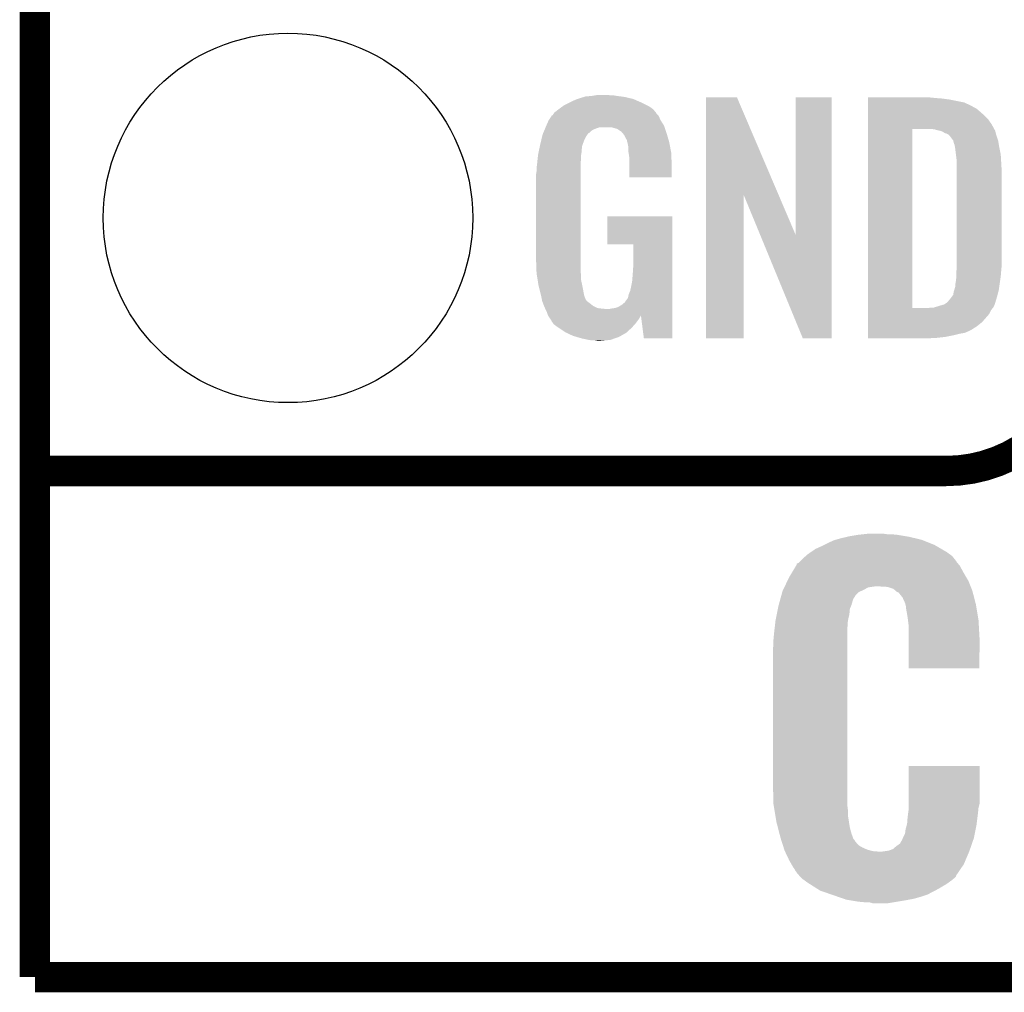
# Model space of a CAD drawing. Extents: x -4.5 to 27.4, y -3.9 to 53.4.
# Tile 1 of 47: x -1.3 to 3.6, y -3.9 to 1. Entities that reach past the tile are written whole.
import ezdxf

# ---------------------------------------------------------------- set-up
doc = ezdxf.new("R2010")
doc.units = 0
doc.layers.get('0').update_dxf_attribs({"linetype": 'CONTINUOUS'})
for name, color, linetype in [('CAN_LIN_SBC_CLICK_V101_GKO', 5, 'CONTINUOUS'), ('CAN_LIN_SBC_CLICK_V101_GTO', 14, 'CONTINUOUS'), ('CAN_LIN_SBC_CLICK_V101_GTS', 12, 'CONTINUOUS')]:
    doc.layers.add(name, color=color, linetype=linetype)

# ---------------------------------------------------------------- blocks, each defined once
blk = doc.blocks.new('ROUND_20')
blk.add_circle((0, 0), 0.9271)

msp = doc.modelspace()

# ---------------------------------------------------------------- linework, layer by layer
at = {"layer": 'CAN_LIN_SBC_CLICK_V101_GKO', "const_width": 0.1524}
for points in [[(-1.27, -3.81), (-1.27, 28.575)], [(-1.27, -3.81), (21.59, -3.81)]]:
    msp.add_lwpolyline(points, dxfattribs=at)
at = {"layer": 'CAN_LIN_SBC_CLICK_V101_GTO', "const_width": 0.1524}
msp.add_lwpolyline([(3.302, -1.27, 0.4142136), (4.0132, -0.5588)], format="xyb", dxfattribs=at)
for points in [[(-1.27, -1.27), (-0.26924, -1.27)], [(-1.27, -1.27), (3.302, -1.27)]]:
    msp.add_lwpolyline(points, dxfattribs=at)
at = {"layer": 'CAN_LIN_SBC_CLICK_V101_GTO'}
for points in [[(1.4224, 0.5842), (1.44526, 0.59436), (1.761308, 0.5842), (1.738084, 0.59436)], [(1.44526, 0.59436), (1.452874, 0.596898), (1.738084, 0.59436), (1.732282, 0.596898)], [(1.452874, 0.596898), (1.46812, 0.60198), (1.732282, 0.596898), (1.710686, 0.60198)], [(1.46812, 0.60198), (1.485054, 0.60706), (1.710686, 0.60198), (1.689098, 0.60706)], [(1.485054, 0.60706), (1.493522, 0.6096), (1.689098, 0.60706), (1.67005, 0.6096)], [(1.493522, 0.6096), (1.524, 0.61214), (1.67005, 0.6096), (1.651, 0.61214)], [(1.524, 0.61214), (1.53924, 0.61468), (1.651, 0.61214), (1.635762, 0.61468)], [(1.53924, 0.61468), (1.554482, 0.61722), (1.617982, 0.61468), (1.607822, 0.61722)], [(2.098052, 0.116728), (2.09806, 0.604506), (2.461042, 0.116728), (2.252984, 0.604506)], [(2.09806, 0.604506), (2.098062, 0.60452), (2.252984, 0.604506), (2.098062, 0.60452)], [(2.54762, -0.086252), (2.54764, 0.604498), (2.727946, -0.086252), (2.72796, 0.604498)], [(2.54764, 0.604498), (2.547642, 0.60452), (2.72796, 0.604498), (2.547642, 0.60452)], [(2.91086, 0.60198), (2.910862, 0.60452), (3.24612, 0.60198), (3.22072, 0.60452)], [(2.91086, 0.59944), (2.91086, 0.60198), (3.27914, 0.59944), (3.24612, 0.60198)], [(2.91086, 0.59436), (2.91086, 0.59944), (3.317238, 0.59436), (3.27914, 0.59944)], [(2.91086, 0.579118), (2.91086, 0.59436), (3.393442, 0.579118), (3.317238, 0.59436)], [(1.336044, 0.528322), (1.3589, 0.5461), (1.846578, 0.528322), (1.831342, 0.5461)], [(1.3589, 0.5461), (1.37636, 0.558798), (1.831342, 0.5461), (1.81356, 0.558798)], [(1.37636, 0.558798), (1.386842, 0.56642), (1.81356, 0.558798), (1.798318, 0.56642)], [(1.386842, 0.56642), (1.41224, 0.57912), (1.798318, 0.56642), (1.77292, 0.57912)], [(1.41224, 0.57912), (1.4224, 0.5842), (1.77292, 0.57912), (1.761308, 0.5842)], [(2.91086, 0.56388), (2.91086, 0.579118), (3.42646, 0.56388), (3.393442, 0.579118)], [(2.91086, 0.561338), (2.91086, 0.56388), (3.431542, 0.561338), (3.42646, 0.56388)], [(2.91086, 0.55626), (2.91086, 0.561338), (3.439162, 0.55626), (3.431542, 0.561338)], [(2.91086, 0.54864), (2.91086, 0.55626), (3.4544, 0.54864), (3.439162, 0.55626)], [(2.91086, 0.5334), (2.91086, 0.54864), (3.47218, 0.5334), (3.4544, 0.54864)], [(1.308102, 0.490222), (1.323334, 0.513076), (1.869442, 0.490222), (1.859282, 0.513076)], [(1.323334, 0.513076), (1.32334, 0.513084), (1.859282, 0.513076), (1.859276, 0.513084)], [(1.32334, 0.513084), (1.323362, 0.51562), (1.859276, 0.513084), (1.85674, 0.51562)], [(1.323362, 0.51562), (1.328424, 0.51563), (1.85674, 0.51562), (1.85673, 0.51563)], [(1.328424, 0.51563), (1.332992, 0.52324), (1.85673, 0.51563), (1.849122, 0.52324)], [(1.332992, 0.52324), (1.33604, 0.528316), (1.849122, 0.52324), (1.846582, 0.528316)], [(1.33604, 0.528316), (1.336044, 0.528322), (1.846582, 0.528316), (1.846578, 0.528322)], [(2.910858, 0.4699), (2.91086, 0.4953), (3.5306, 0.4699), (3.51282, 0.4953)], [(2.91086, 0.515622), (2.91086, 0.5334), (3.4925, 0.515622), (3.47218, 0.5334)], [(2.91086, 0.4953), (2.91086, 0.515622), (3.51282, 0.4953), (3.4925, 0.515622)], [(1.288314, 0.4445), (1.292592, 0.454658), (1.534158, 0.4445), (1.562098, 0.454658)], [(1.292592, 0.45466), (1.2958, 0.46228), (1.88976, 0.45466), (1.88722, 0.46228)], [(1.292592, 0.454658), (1.292592, 0.45466), (1.562098, 0.454658), (1.625596, 0.45466)], [(1.2958, 0.46228), (1.29794, 0.46736), (1.88722, 0.46228), (1.883988, 0.46736)], [(1.29794, 0.46736), (1.3081, 0.49022), (1.883988, 0.46736), (1.869442, 0.49022)], [(1.3081, 0.49022), (1.308102, 0.490222), (1.869442, 0.49022), (1.869442, 0.490222)], [(1.640842, 0.44958), (1.625596, 0.45466), (1.891454, 0.44958), (1.88976, 0.45466)], [(1.650998, 0.447042), (1.640842, 0.44958), (1.8923, 0.447042), (1.891454, 0.44958)], [(1.666238, 0.436882), (1.650998, 0.447042), (1.895686, 0.436882), (1.8923, 0.447042)], [(2.910842, -0.452098), (2.910858, 0.44704), (3.13182, -0.452098), (3.131842, 0.44704)], [(2.910858, 0.44704), (2.910858, 0.4699), (3.54307, 0.44704), (3.5306, 0.4699)], [(3.243582, 0.4445), (3.223258, 0.44704), (3.544456, 0.4445), (3.54307, 0.44704)], [(1.270362, 0.388618), (1.2752, 0.408938), (1.4859, 0.388618), (1.49606, 0.408938)], [(1.2752, 0.408938), (1.277622, 0.419102), (1.49606, 0.408938), (1.502836, 0.419102)], [(1.277622, 0.419102), (1.279758, 0.424176), (1.502836, 0.419102), (1.50622, 0.424176)], [(1.279758, 0.424176), (1.280828, 0.426718), (1.50622, 0.424176), (1.511296, 0.426718)], [(1.280828, 0.426718), (1.285106, 0.436878), (1.511296, 0.426718), (1.521458, 0.436878)], [(1.285106, 0.436878), (1.288314, 0.4445), (1.521458, 0.436878), (1.534158, 0.4445)], [(1.671316, 0.434342), (1.666238, 0.436882), (1.896534, 0.434342), (1.895686, 0.436882)], [(1.680028, 0.42418), (1.671316, 0.434342), (1.89992, 0.42418), (1.896534, 0.434342)], [(1.68656, 0.41656), (1.680028, 0.42418), (1.902162, 0.41656), (1.89992, 0.42418)], [(1.69672, 0.396242), (1.68656, 0.41656), (1.908138, 0.396242), (1.902162, 0.41656)], [(1.701796, 0.388626), (1.69672, 0.396242), (1.910378, 0.388626), (1.908138, 0.396242)], [(3.25247, 0.44196), (3.243582, 0.4445), (3.54584, 0.44196), (3.544456, 0.4445)], [(3.261358, 0.43942), (3.25247, 0.44196), (3.547112, 0.43942), (3.54584, 0.44196)], [(3.274062, 0.436878), (3.261358, 0.43942), (3.548382, 0.436878), (3.547112, 0.43942)], [(3.286762, 0.431798), (3.274062, 0.436878), (3.549652, 0.431798), (3.548382, 0.436878)], [(3.294382, 0.42672), (3.286762, 0.431798), (3.55092, 0.42672), (3.549652, 0.431798)], [(3.299464, 0.42418), (3.294382, 0.42672), (3.551646, 0.42418), (3.55092, 0.42672)], [(3.302004, 0.424178), (3.299464, 0.42418), (3.551648, 0.424178), (3.551646, 0.42418)], [(3.31216, 0.419098), (3.302004, 0.424178), (3.553098, 0.419098), (3.551648, 0.424178)], [(3.322318, 0.40894), (3.31216, 0.419098), (3.556, 0.40894), (3.553098, 0.419098)], [(3.32232, 0.408938), (3.322318, 0.40894), (3.556002, 0.408938), (3.556, 0.40894)], [(3.337562, 0.388618), (3.32232, 0.408938), (3.562774, 0.388618), (3.556002, 0.408938)], [(1.260106, 0.342898), (1.262244, 0.353058), (1.4732, 0.342898), (1.47574, 0.353058)], [(1.262244, 0.353058), (1.263848, 0.360676), (1.47574, 0.353058), (1.47574, 0.360676)], [(1.263848, 0.360676), (1.26492, 0.36576), (1.47574, 0.360676), (1.477588, 0.36576)], [(1.26492, 0.36576), (1.270362, 0.388618), (1.477588, 0.36576), (1.4859, 0.388618)], [(1.7018, 0.381004), (1.701796, 0.388626), (1.91262, 0.381004), (1.910378, 0.388626)], [(1.701802, 0.381002), (1.7018, 0.381004), (1.91262, 0.381002), (1.91262, 0.381004)], [(1.704338, 0.375924), (1.701802, 0.381002), (1.913588, 0.375924), (1.91262, 0.381002)], [(1.70434, 0.373382), (1.704338, 0.375924), (1.914072, 0.373382), (1.913588, 0.375924)], [(1.70688, 0.360682), (1.70434, 0.373382), (1.916492, 0.360682), (1.914072, 0.373382)], [(1.70688, 0.340362), (1.70688, 0.360682), (1.920362, 0.340362), (1.916492, 0.360682)], [(3.338198, 0.38608), (3.337562, 0.388618), (3.56362, 0.38608), (3.562774, 0.388618)], [(3.3401, 0.378462), (3.338198, 0.38608), (3.56489, 0.378462), (3.56362, 0.38608)], [(3.34264, 0.37084), (3.3401, 0.378462), (3.56616, 0.37084), (3.56489, 0.378462)], [(3.34518, 0.365756), (3.34264, 0.37084), (3.567008, 0.365756), (3.56616, 0.37084)], [(3.34518, 0.363218), (3.34518, 0.365756), (3.567432, 0.363218), (3.567008, 0.365756)], [(3.34645, 0.3556), (3.34518, 0.363218), (3.5687, 0.3556), (3.567432, 0.363218)], [(3.34772, 0.34798), (3.34645, 0.3556), (3.570224, 0.34798), (3.5687, 0.3556)], [(3.35153, 0.3175), (3.34772, 0.34798), (3.57632, 0.3175), (3.570224, 0.34798)], [(1.250214, 0.274318), (1.25262, 0.29718), (1.46812, 0.274318), (1.47066, 0.29718)], [(1.25262, 0.29718), (1.254492, 0.314958), (1.47066, 0.29718), (1.47066, 0.314958)], [(1.254492, 0.314958), (1.25476, 0.3175), (1.47066, 0.314958), (1.471082, 0.3175)], [(1.25476, 0.3175), (1.257432, 0.330198), (1.471082, 0.3175), (1.4732, 0.330198)], [(1.257432, 0.330198), (1.260106, 0.342898), (1.4732, 0.330198), (1.4732, 0.342898)], [(1.708836, 0.327658), (1.70688, 0.340362), (1.92278, 0.327658), (1.920362, 0.340362)], [(1.71196, 0.307342), (1.708836, 0.327658), (1.923628, 0.307342), (1.92278, 0.327658)], [(1.71196, 0.2667), (1.71196, 0.307342), (1.92532, 0.2667), (1.923628, 0.307342)], [(3.35534, 0.287018), (3.35153, 0.3175), (3.578114, 0.287018), (3.57632, 0.3175)], [(1.24714, 0.25146), (1.24968, 0.26924), (1.46812, 0.25146), (1.46812, 0.26924)], [(1.24714, 0.233682), (1.24714, 0.25146), (1.46812, 0.233682), (1.46812, 0.25146)], [(1.24968, 0.26924), (1.250214, 0.274318), (1.46812, 0.26924), (1.46812, 0.274318)], [(1.71196, 0.203222), (1.71196, 0.2667), (1.925298, 0.203222), (1.92532, 0.2667)], [(3.35534, 0.27432), (3.35534, 0.287018), (3.57886, 0.27432), (3.578114, 0.287018)], [(3.35534, 0.228602), (3.35534, 0.27432), (3.5814, 0.228602), (3.57886, 0.27432)], [(1.2446, 0.218442), (1.24714, 0.233682), (1.46812, 0.218442), (1.46812, 0.233682)], [(1.2446, -0.20574), (1.2446, 0.218442), (1.46812, -0.20574), (1.46812, 0.218442)], [(1.925298, 0.2032), (1.71196, 0.203222), (1.925298, 0.2032), (1.925298, 0.203222)], [(3.35534, -0.23622), (3.35534, 0.228602), (3.5814, -0.23622), (3.5814, 0.228602)], [(2.09804, -0.604498), (2.098052, 0.116728), (2.285978, -0.604498), (2.286, 0.116728)], [(2.369636, -0.086252), (2.286, 0.116728), (2.54762, -0.086252), (2.461042, 0.116728)], [(1.60274, -0.132058), (1.60276, 0.007598), (1.927854, -0.132058), (1.92786, 0.007598)], [(1.60276, 0.007598), (1.602762, 0.00762), (1.92786, 0.007598), (1.602762, 0.00762)], [(2.583176, -0.604506), (2.369636, -0.086252), (2.727938, -0.604506), (2.727946, -0.086252)], [(1.732258, -0.13208), (1.60274, -0.132058), (1.927854, -0.13208), (1.927854, -0.132058)], [(1.73228, -0.243842), (1.732258, -0.13208), (1.92785, -0.243842), (1.927854, -0.13208)], [(1.246868, -0.26924), (1.2446, -0.20574), (1.46812, -0.26924), (1.46812, -0.20574)], [(1.72974, -0.28194), (1.73228, -0.243842), (1.927848, -0.28194), (1.92785, -0.243842)], [(3.35534, -0.25146), (3.35534, -0.23622), (3.579876, -0.25146), (3.5814, -0.23622)], [(1.24714, -0.276858), (1.246868, -0.26924), (1.469074, -0.276858), (1.46812, -0.26924)], [(1.249174, -0.289562), (1.24714, -0.276858), (1.47066, -0.289562), (1.469074, -0.276858)], [(1.252832, -0.312422), (1.249174, -0.289562), (1.47066, -0.312422), (1.47066, -0.289562)], [(1.7272, -0.31496), (1.72974, -0.28194), (1.927848, -0.31496), (1.927848, -0.28194)], [(3.3528, -0.279398), (3.354416, -0.26162), (3.577378, -0.279398), (3.57886, -0.26162)], [(3.3528, -0.2921), (3.3528, -0.279398), (3.57632, -0.2921), (3.577378, -0.279398)], [(3.3528, -0.30226), (3.3528, -0.2921), (3.574868, -0.30226), (3.57632, -0.2921)], [(3.354416, -0.26162), (3.35534, -0.25146), (3.57886, -0.26162), (3.579876, -0.25146)], [(1.256488, -0.33528), (1.252832, -0.312422), (1.47574, -0.33528), (1.47066, -0.312422)], [(1.2573, -0.34036), (1.256488, -0.33528), (1.476756, -0.34036), (1.47574, -0.33528)], [(1.26238, -0.36068), (1.2573, -0.34036), (1.48082, -0.36068), (1.476756, -0.34036)], [(1.71704, -0.365758), (1.72212, -0.3429), (1.927846, -0.365758), (1.927846, -0.3429)], [(1.72212, -0.3429), (1.7272, -0.31496), (1.927846, -0.3429), (1.927848, -0.31496)], [(3.34518, -0.353064), (3.347718, -0.345442), (3.56761, -0.353064), (3.568698, -0.345442)], [(3.347718, -0.345442), (3.34772, -0.335282), (3.568698, -0.345442), (3.57015, -0.335282)], [(3.34772, -0.335282), (3.35026, -0.322578), (3.57015, -0.335282), (3.571966, -0.322578)], [(3.35026, -0.322578), (3.3528, -0.30226), (3.571966, -0.322578), (3.574868, -0.30226)], [(1.269366, -0.388622), (1.26238, -0.36068), (1.485902, -0.388622), (1.48082, -0.36068)], [(1.27, -0.39116), (1.269366, -0.388622), (1.486856, -0.39116), (1.485902, -0.388622)], [(1.273558, -0.40894), (1.27, -0.39116), (1.493524, -0.40894), (1.486856, -0.39116)], [(1.70688, -0.396238), (1.709422, -0.383538), (1.927844, -0.396238), (1.927844, -0.383538)], [(1.709422, -0.383538), (1.71704, -0.365758), (1.927844, -0.383538), (1.927846, -0.365758)], [(3.32613, -0.40132), (3.337558, -0.386084), (3.556, -0.40132), (3.560062, -0.386084)], [(3.337558, -0.386084), (3.3401, -0.37084), (3.560062, -0.386084), (3.564128, -0.37084)], [(3.3401, -0.37084), (3.342638, -0.363222), (3.564128, -0.37084), (3.56616, -0.363222)], [(3.342638, -0.363222), (3.345178, -0.355602), (3.56616, -0.363222), (3.567248, -0.355602)], [(3.345178, -0.355602), (3.34518, -0.353064), (3.567248, -0.355602), (3.56761, -0.353064)], [(1.274066, -0.411484), (1.273558, -0.40894), (1.496062, -0.411484), (1.493524, -0.40894)], [(1.27508, -0.416558), (1.274066, -0.411484), (1.498604, -0.416558), (1.496062, -0.411484)], [(1.275082, -0.41656), (1.27508, -0.416558), (1.498604, -0.41656), (1.498604, -0.416558)], [(1.280796, -0.4318), (1.275082, -0.41656), (1.51892, -0.4318), (1.498604, -0.41656)], [(1.2827, -0.43688), (1.280796, -0.4318), (1.52527, -0.43688), (1.51892, -0.4318)], [(1.284878, -0.441962), (1.2827, -0.43688), (1.531622, -0.441962), (1.52527, -0.43688)], [(1.289232, -0.45212), (1.284878, -0.441962), (1.551944, -0.45212), (1.531622, -0.441962)], [(1.656082, -0.44704), (1.673858, -0.43688), (1.927842, -0.44704), (1.927844, -0.43688)], [(1.673858, -0.43688), (1.689102, -0.424178), (1.927844, -0.43688), (1.927844, -0.424178)], [(1.689102, -0.424178), (1.701802, -0.406398), (1.927844, -0.424178), (1.927844, -0.406398)], [(1.701802, -0.406398), (1.70434, -0.403856), (1.927844, -0.406398), (1.927844, -0.403856)], [(1.70434, -0.403856), (1.70688, -0.396238), (1.927844, -0.403856), (1.927844, -0.396238)], [(3.241036, -0.44958), (3.27406, -0.43942), (3.53822, -0.44958), (3.5433, -0.43942)], [(3.27406, -0.43942), (3.29184, -0.434342), (3.5433, -0.43942), (3.545838, -0.434342)], [(3.29184, -0.434342), (3.291842, -0.43434), (3.545838, -0.434342), (3.54584, -0.43434)], [(3.291842, -0.43434), (3.30708, -0.42418), (3.54584, -0.43434), (3.548966, -0.42418)], [(3.30708, -0.42418), (3.309622, -0.421638), (3.548966, -0.42418), (3.549748, -0.421638)], [(3.309622, -0.421638), (3.32232, -0.4064), (3.549748, -0.421638), (3.554436, -0.4064)], [(3.32232, -0.4064), (3.32613, -0.40132), (3.554436, -0.4064), (3.556, -0.40132)], [(1.29032, -0.45466), (1.289232, -0.45212), (1.57226, -0.45466), (1.551944, -0.45212)], [(1.29159, -0.4572), (1.29032, -0.45466), (1.597658, -0.4572), (1.57226, -0.45466)], [(1.29794, -0.4699), (1.29159, -0.4572), (1.927842, -0.4699), (1.927842, -0.4572)], [(1.30302, -0.485138), (1.29794, -0.4699), (1.927842, -0.485138), (1.927842, -0.4699)], [(1.30357, -0.486236), (1.30302, -0.485138), (1.927842, -0.486236), (1.927842, -0.485138)], [(1.30357, -0.486238), (1.30357, -0.486236), (1.77038, -0.486238), (1.7704, -0.486236)], [(1.305564, -0.490224), (1.30357, -0.486238), (1.770378, -0.490224), (1.77038, -0.486238)], [(1.3081, -0.495298), (1.305564, -0.490224), (1.767478, -0.495298), (1.770378, -0.490224)], [(1.610362, -0.4572), (1.62306, -0.45466), (1.927842, -0.4572), (1.927842, -0.45466)], [(1.62306, -0.45466), (1.640842, -0.452118), (1.927842, -0.45466), (1.927842, -0.452118)], [(1.640842, -0.452118), (1.656082, -0.44704), (1.927842, -0.452118), (1.927842, -0.44704)], [(1.785618, -0.6045), (1.7704, -0.486236), (1.927838, -0.6045), (1.927842, -0.486236)], [(2.91084, -0.523242), (2.910842, -0.4826), (3.482338, -0.523242), (3.5179, -0.4826)], [(2.910842, -0.45212), (2.910842, -0.452098), (3.213098, -0.45212), (3.13182, -0.452098)], [(2.910842, -0.462282), (2.910842, -0.45212), (3.528058, -0.462282), (3.536186, -0.45212)], [(2.910842, -0.4826), (2.910842, -0.462282), (3.5179, -0.4826), (3.528058, -0.462282)], [(3.213098, -0.45212), (3.225798, -0.44958), (3.536186, -0.45212), (3.53822, -0.44958)], [(1.316568, -0.508), (1.3081, -0.495298), (1.76022, -0.508), (1.767478, -0.495298)], [(1.31826, -0.51054), (1.316568, -0.508), (1.758314, -0.51054), (1.76022, -0.508)], [(1.320794, -0.513074), (1.31826, -0.51054), (1.756414, -0.513074), (1.758314, -0.51054)], [(1.3208, -0.515616), (1.320794, -0.513074), (1.754508, -0.515616), (1.756414, -0.513074)], [(1.329872, -0.52832), (1.3208, -0.515616), (1.74498, -0.52832), (1.754508, -0.515616)], [(1.333498, -0.533398), (1.329872, -0.52832), (1.740466, -0.533398), (1.74498, -0.52832)], [(1.35382, -0.54864), (1.333498, -0.533398), (1.726916, -0.54864), (1.740466, -0.533398)], [(2.91084, -0.54356), (2.91084, -0.523242), (3.456938, -0.54356), (3.482338, -0.523242)], [(1.357632, -0.55118), (1.35382, -0.54864), (1.72466, -0.55118), (1.726916, -0.54864)], [(1.391918, -0.574038), (1.357632, -0.55118), (1.699516, -0.574038), (1.72466, -0.55118)], [(1.39737, -0.576582), (1.391918, -0.574038), (1.696718, -0.576582), (1.699516, -0.574038)], [(1.43002, -0.59182), (1.39737, -0.576582), (1.670048, -0.59182), (1.696718, -0.576582)], [(1.447292, -0.5969), (1.43002, -0.59182), (1.661158, -0.5969), (1.670048, -0.59182)], [(2.91084, -0.56134), (2.91084, -0.54356), (3.428998, -0.56134), (3.456938, -0.54356)], [(2.91084, -0.56896), (2.91084, -0.56134), (3.41376, -0.56896), (3.428998, -0.56134)], [(2.91084, -0.57658), (2.91084, -0.56896), (3.395978, -0.57658), (3.41376, -0.56896)], [(2.91084, -0.58166), (2.91084, -0.57658), (3.36804, -0.58166), (3.395978, -0.57658)], [(2.91084, -0.58928), (2.91084, -0.58166), (3.33756, -0.58928), (3.36804, -0.58166)], [(2.91084, -0.5969), (2.91084, -0.58928), (3.29946, -0.5969), (3.33756, -0.58928)], [(1.4732, -0.60452), (1.447292, -0.5969), (1.639568, -0.60452), (1.661158, -0.5969)], [(1.50876, -0.61214), (1.4732, -0.60452), (1.617978, -0.61214), (1.639568, -0.60452)], [(1.523998, -0.61468), (1.50876, -0.61214), (1.59258, -0.61468), (1.617978, -0.61214)], [(1.551938, -0.61722), (1.539238, -0.61468), (1.567182, -0.61722), (1.59258, -0.61468)], [(1.927838, -0.60452), (1.785618, -0.6045), (1.927838, -0.60452), (1.927838, -0.6045)], [(2.285978, -0.60452), (2.09804, -0.604498), (2.285978, -0.60452), (2.285978, -0.604498)], [(2.727938, -0.60452), (2.583176, -0.604506), (2.727938, -0.60452), (2.727938, -0.604506)], [(2.91084, -0.60198), (2.91084, -0.5969), (3.25374, -0.60198), (3.29946, -0.5969)], [(2.91084, -0.604498), (2.91084, -0.60198), (3.205898, -0.604498), (3.25374, -0.60198)], [(3.205482, -0.60452), (2.91084, -0.604498), (3.205482, -0.60452), (3.205898, -0.604498)], [(2.7051, -1.63322), (2.73812, -1.617978), (3.224532, -1.63322), (3.186424, -1.617978)], [(2.73812, -1.617978), (2.746996, -1.615442), (3.186424, -1.617978), (3.180082, -1.615442)], [(2.746996, -1.615442), (2.77368, -1.60782), (3.180082, -1.615442), (3.148328, -1.60782)], [(2.77368, -1.60782), (2.806064, -1.6002), (3.148328, -1.60782), (3.11658, -1.6002)], [(2.806064, -1.6002), (2.81686, -1.59766), (3.11658, -1.6002), (3.10134, -1.59766)], [(2.81686, -1.59766), (2.862578, -1.59004), (3.10134, -1.59766), (3.05562, -1.59004)], [(2.862578, -1.59004), (2.88544, -1.5875), (3.05562, -1.59004), (3.02768, -1.5875)], [(2.88544, -1.5875), (2.908302, -1.58496), (3.007362, -1.5875), (2.98958, -1.58496)], [(2.60604, -1.6891), (2.624512, -1.6764), (3.322004, -1.6891), (3.304542, -1.6764)], [(2.624512, -1.6764), (2.64668, -1.66116), (3.304542, -1.6764), (3.278418, -1.66116)], [(2.64668, -1.66116), (2.67462, -1.64846), (3.278418, -1.66116), (3.256646, -1.64846)], [(2.67462, -1.64846), (2.68986, -1.64084), (3.256646, -1.64846), (3.243582, -1.64084)], [(2.68986, -1.64084), (2.7051, -1.63322), (3.243582, -1.64084), (3.224532, -1.63322)], [(2.560322, -1.732276), (2.565398, -1.7272), (3.359692, -1.732276), (3.35534, -1.7272)], [(2.565398, -1.7272), (2.570476, -1.722122), (3.35534, -1.7272), (3.352802, -1.722122)], [(2.570476, -1.722122), (2.5781, -1.7145), (3.352802, -1.722122), (3.346706, -1.7145)], [(2.5781, -1.7145), (2.597654, -1.696722), (3.346706, -1.7145), (3.332482, -1.696722)], [(2.597654, -1.696722), (2.60604, -1.6891), (3.332482, -1.696722), (3.322004, -1.6891)], [(2.5146, -1.803402), (2.529838, -1.778), (3.403304, -1.803402), (3.38836, -1.778)], [(2.529838, -1.778), (2.549648, -1.744982), (3.38836, -1.778), (3.370582, -1.744982)], [(2.549648, -1.744982), (2.5527, -1.739896), (3.370582, -1.744982), (3.366224, -1.739896)], [(2.5527, -1.739896), (2.552716, -1.734816), (3.366224, -1.739896), (3.36187, -1.734816)], [(2.552716, -1.734816), (2.560322, -1.732276), (3.36187, -1.734816), (3.359692, -1.732276)], [(2.492586, -1.84912), (2.50604, -1.821178), (3.424938, -1.84912), (3.41376, -1.821178)], [(2.50604, -1.821178), (2.5146, -1.803402), (3.41376, -1.821178), (3.403304, -1.803402)], [(2.475272, -1.894842), (2.480178, -1.877062), (2.84734, -1.894842), (2.86512, -1.877062)], [(2.480178, -1.877062), (2.48158, -1.87198), (2.86512, -1.877062), (2.876552, -1.87198)], [(2.48158, -1.87198), (2.484024, -1.8669), (2.876552, -1.87198), (2.887982, -1.8669)], [(2.484024, -1.8669), (2.49014, -1.854202), (2.887982, -1.8669), (2.910836, -1.854202)], [(2.49014, -1.854202), (2.492586, -1.84912), (2.910836, -1.854202), (2.9464, -1.84912)], [(3.007358, -1.85166), (2.964182, -1.84912), (3.425954, -1.85166), (3.424938, -1.84912)], [(3.037836, -1.86182), (3.007358, -1.85166), (3.430018, -1.86182), (3.425954, -1.85166)], [(3.049694, -1.87198), (3.037836, -1.86182), (3.43408, -1.87198), (3.430018, -1.86182)], [(3.055618, -1.877058), (3.049694, -1.87198), (3.435398, -1.877058), (3.43408, -1.87198)], [(3.063234, -1.8796), (3.055618, -1.877058), (3.436056, -1.8796), (3.435398, -1.877058)], [(2.46196, -1.943102), (2.466864, -1.92532), (2.82702, -1.943102), (2.8321, -1.92532)], [(2.466864, -1.92532), (2.468966, -1.917702), (2.8321, -1.92532), (2.834638, -1.917702)], [(2.468966, -1.917702), (2.469666, -1.915164), (2.834638, -1.917702), (2.83464, -1.915164)], [(2.469666, -1.915164), (2.475272, -1.894842), (2.83464, -1.915164), (2.84734, -1.894842)], [(3.083558, -1.905), (3.063234, -1.8796), (3.442642, -1.905), (3.436056, -1.8796)], [(3.09626, -1.932938), (3.083558, -1.905), (3.449886, -1.932938), (3.442642, -1.905)], [(2.452624, -1.98882), (2.45821, -1.960882), (2.81686, -1.98882), (2.8194, -1.960882)], [(2.45821, -1.960882), (2.46126, -1.94564), (2.8194, -1.960882), (2.825932, -1.94564)], [(2.46126, -1.94564), (2.46196, -1.943102), (2.825932, -1.94564), (2.82702, -1.943102)], [(3.098166, -1.940558), (3.09626, -1.932938), (3.45186, -1.940558), (3.449886, -1.932938)], [(3.10134, -1.953258), (3.098166, -1.940558), (3.453978, -1.953258), (3.45186, -1.940558)], [(3.10134, -1.960878), (3.10134, -1.953258), (3.455248, -1.960878), (3.453978, -1.953258)], [(3.10896, -2.00406), (3.10134, -1.960878), (3.462444, -2.00406), (3.455248, -1.960878)], [(2.441624, -2.059938), (2.44602, -2.021842), (2.8067, -2.059938), (2.809238, -2.021842)], [(2.44602, -2.02184), (2.452624, -1.98882), (2.80924, -2.02184), (2.81686, -1.98882)], [(2.44602, -2.021842), (2.44602, -2.02184), (2.809238, -2.021842), (2.80924, -2.02184)], [(3.110548, -2.01676), (3.10896, -2.00406), (3.46456, -2.01676), (3.462444, -2.00406)], [(3.11404, -2.0447), (3.110548, -2.01676), (3.466158, -2.0447), (3.46456, -2.01676)], [(2.4384, -2.08788), (2.441624, -2.059938), (2.8067, -2.08788), (2.8067, -2.059938)], [(3.11404, -2.105658), (3.11404, -2.0447), (3.46964, -2.105658), (3.466158, -2.0447)], [(2.43586, -2.11582), (2.4384, -2.08788), (2.8067, -2.11582), (2.8067, -2.08788)], [(2.43586, -2.141218), (2.43586, -2.11582), (2.8067, -2.141218), (2.8067, -2.11582)], [(3.11404, -2.260578), (3.11404, -2.105658), (3.469618, -2.260578), (3.46964, -2.105658)], [(2.43332, -2.16154), (2.43586, -2.141218), (2.8067, -2.16154), (2.8067, -2.141218)], [(2.43332, -2.83972), (2.43332, -2.16154), (2.8067, -2.83972), (2.8067, -2.16154)], [(3.469618, -2.2606), (3.11404, -2.260578), (3.469618, -2.2606), (3.469618, -2.260578)], [(3.114042, -2.941322), (3.11406, -2.750842), (3.46964, -2.941322), (3.46964, -2.750842)], [(3.11406, -2.750842), (3.114062, -2.75082), (3.46964, -2.750842), (3.114062, -2.75082)], [(2.43586, -2.941318), (2.43332, -2.83972), (2.8067, -2.941318), (2.8067, -2.83972)], [(2.437132, -2.94894), (2.43586, -2.941318), (2.8067, -2.94894), (2.8067, -2.941318)], [(2.440518, -2.969262), (2.437132, -2.94894), (2.80924, -2.969262), (2.8067, -2.94894)], [(3.11404, -2.961642), (3.114042, -2.941322), (3.46456, -2.961642), (3.46964, -2.941322)], [(3.11404, -2.969258), (3.11404, -2.961642), (3.463798, -2.969258), (3.46456, -2.961642)], [(2.445174, -2.997202), (2.440518, -2.969262), (2.80924, -2.997202), (2.80924, -2.969262)], [(2.4511, -3.03276), (2.445174, -2.997202), (2.81493, -3.03276), (2.80924, -2.997202)], [(3.10642, -3.040378), (3.10896, -3.00736), (3.455352, -3.040378), (3.459478, -3.00736)], [(3.10896, -3.00736), (3.111668, -2.98704), (3.459478, -3.00736), (3.46202, -2.98704)], [(3.111668, -2.98704), (3.11404, -2.969258), (3.46202, -2.98704), (3.463798, -2.969258)], [(2.458312, -3.060702), (2.4511, -3.03276), (2.8194, -3.060702), (2.81493, -3.03276)], [(2.465522, -3.08864), (2.458312, -3.060702), (2.82702, -3.08864), (2.8194, -3.060702)], [(3.0988, -3.068318), (3.10434, -3.047998), (3.450334, -3.068318), (3.4544, -3.047998)], [(3.10434, -3.047998), (3.10642, -3.040378), (3.4544, -3.047998), (3.455352, -3.040378)], [(2.47142, -3.1115), (2.465522, -3.08864), (2.835336, -3.1115), (2.82702, -3.08864)], [(2.473046, -3.11658), (2.47142, -3.1115), (2.837184, -3.11658), (2.835336, -3.1115)], [(3.083562, -3.114036), (3.084828, -3.1115), (3.44082, -3.114036), (3.441698, -3.1115)], [(3.084828, -3.1115), (3.09626, -3.088636), (3.441698, -3.1115), (3.44627, -3.088636)], [(3.09626, -3.088636), (3.0988, -3.068318), (3.44627, -3.088636), (3.450334, -3.068318)], [(2.474674, -3.121664), (2.473046, -3.11658), (2.842262, -3.121664), (2.837184, -3.11658)], [(2.476298, -3.12674), (2.474674, -3.121664), (2.8448, -3.12674), (2.842262, -3.121664)], [(2.480362, -3.13944), (2.476298, -3.12674), (2.85496, -3.13944), (2.8448, -3.12674)], [(2.483612, -3.149602), (2.480362, -3.13944), (2.865122, -3.149602), (2.85496, -3.13944)], [(2.486864, -3.15976), (2.483612, -3.149602), (2.882902, -3.15976), (2.865122, -3.149602)], [(2.490114, -3.169922), (2.486864, -3.15976), (2.90576, -3.169922), (2.882902, -3.15976)], [(3.035302, -3.167378), (3.053078, -3.15214), (3.422356, -3.167378), (3.42763, -3.15214)], [(3.053078, -3.15214), (3.070862, -3.139436), (3.42763, -3.15214), (3.432028, -3.139436)], [(3.070862, -3.139436), (3.08356, -3.116574), (3.432028, -3.139436), (3.43994, -3.116574)], [(3.08356, -3.116574), (3.083562, -3.114036), (3.43994, -3.116574), (3.44082, -3.114036)], [(2.491738, -3.174998), (2.490114, -3.169922), (2.92438, -3.174998), (2.90576, -3.169922)], [(2.492944, -3.17754), (2.491738, -3.174998), (2.933702, -3.17754), (2.92438, -3.174998)], [(2.494146, -3.18008), (2.492944, -3.17754), (2.964178, -3.18008), (2.933702, -3.17754)], [(2.5146, -3.22326), (2.494146, -3.18008), (3.399494, -3.22326), (3.417764, -3.18008)], [(2.97942, -3.18008), (2.997208, -3.177538), (3.417764, -3.18008), (3.41884, -3.177538)], [(2.997208, -3.177538), (3.014984, -3.174998), (3.41884, -3.177538), (3.419718, -3.174998)], [(3.014984, -3.174998), (3.035302, -3.167378), (3.419718, -3.174998), (3.422356, -3.167378)], [(2.526214, -3.243582), (2.5146, -3.22326), (3.390898, -3.243582), (3.399494, -3.22326)], [(2.534918, -3.258818), (2.526214, -3.243582), (3.380508, -3.258818), (3.390898, -3.243582)], [(2.542538, -3.26898), (2.534918, -3.258818), (3.37358, -3.26898), (3.380508, -3.258818)], [(2.547618, -3.279136), (2.542538, -3.26898), (3.366656, -3.279136), (3.37358, -3.26898)], [(2.552694, -3.284214), (2.547618, -3.279136), (3.363194, -3.284214), (3.366656, -3.279136)], [(2.5527, -3.286754), (2.552694, -3.284214), (3.361462, -3.286754), (3.363194, -3.284214)], [(2.56425, -3.29946), (2.5527, -3.286754), (3.3528, -3.29946), (3.361462, -3.286754)], [(2.571178, -3.307082), (2.56425, -3.29946), (3.350256, -3.307082), (3.3528, -3.29946)], [(2.5781, -3.3147), (2.571178, -3.307082), (3.34137, -3.3147), (3.350256, -3.307082)], [(2.58858, -3.32232), (2.5781, -3.3147), (3.332482, -3.32232), (3.34137, -3.3147)], [(2.606042, -3.33502), (2.58858, -3.32232), (3.315018, -3.33502), (3.332482, -3.32232)], [(2.61795, -3.34264), (2.606042, -3.33502), (3.304542, -3.34264), (3.315018, -3.33502)], [(2.657636, -3.36804), (2.61795, -3.34264), (3.26136, -3.36804), (3.304542, -3.34264)], [(2.669538, -3.375658), (2.657636, -3.36804), (3.246816, -3.375658), (3.26136, -3.36804)], [(2.728246, -3.39598), (2.669538, -3.375658), (3.208018, -3.39598), (3.246816, -3.375658)], [(2.757598, -3.40614), (2.728246, -3.39598), (3.17754, -3.40614), (3.208018, -3.39598)], [(2.78695, -3.4163), (2.757598, -3.40614), (3.141982, -3.4163), (3.17754, -3.40614)], [(2.801618, -3.421378), (2.78695, -3.4163), (3.114898, -3.421378), (3.141982, -3.4163)], [(2.816868, -3.42392), (2.801618, -3.421378), (3.10134, -3.42392), (3.114898, -3.421378)], [(2.86258, -3.43154), (2.816868, -3.42392), (3.055618, -3.43154), (3.10134, -3.42392)], [(2.89052, -3.43408), (2.86258, -3.43154), (3.040378, -3.43408), (3.055618, -3.43154)], [(2.933696, -3.43916), (2.915918, -3.43408), (3.009898, -3.43916), (3.040378, -3.43408)]]:
    msp.add_solid(points, dxfattribs=at)

# ---------------------------------------------------------------- block references
at = {"layer": 'CAN_LIN_SBC_CLICK_V101_GTS'}
msp.add_blockref('ROUND_20', (0, 0), dxfattribs=at)

doc.saveas('drawing.dxf')
